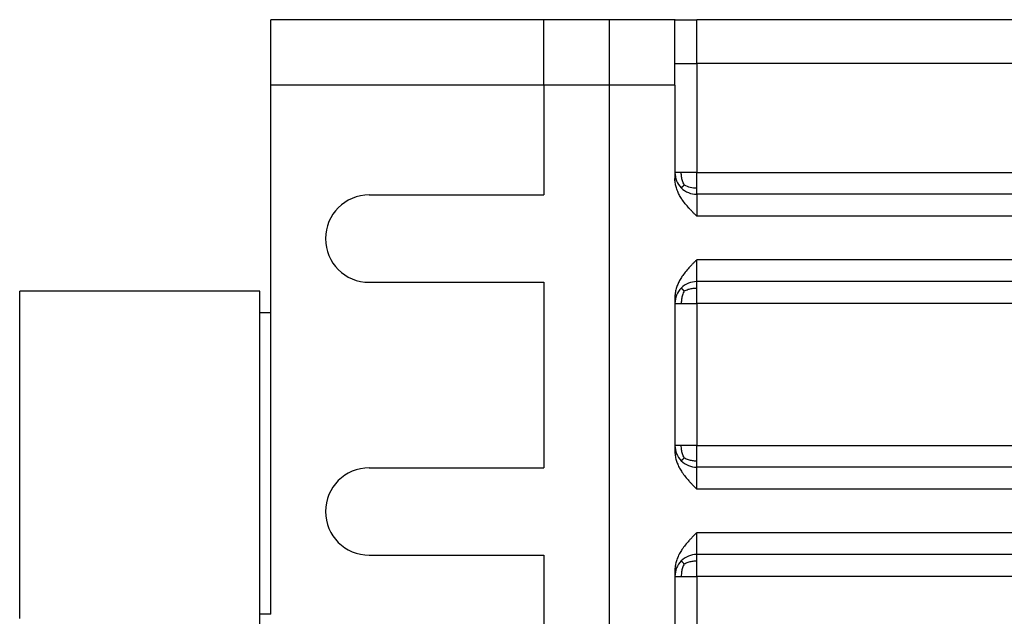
# Model space of a CAD drawing. Header units: inches. Extents: x -535 to 431, y -263 to 280.
# Tile 73 of 82: x 137 to 182, y -8 to 19. Entities that reach past the tile are written whole.
import ezdxf

# ---------------------------------------------------------------- set-up
doc = ezdxf.new("R2010")
doc.units = ezdxf.units.IN

# ---------------------------------------------------------------- blocks, each defined once
blk = doc.blocks.new('013_G23_G27_BF_B14R_Motor_Bgr_63_EEXDe_1_1__1', base_point=(117, -86.258))
at = {"color": 7, "linetype": 'Continuous'}
for p, q in [((148.5, 16.242), (148.5, 19.242)), ((161, 19.242), (148.5, 19.242)), ((164, 19.242), (161, 19.242)), ((161, 16.242), (161, 19.242)), ((167.015, 19.242), (164, 19.242)), ((167, 17.242), (167, 19.232)), ((167.015, 19.242), (168, 19.242)), ((183, 19.242), (168, 19.242)), ((167, 16.242), (167, 17.242)), ((148.5, 5.811), (148.5, 16.242)), ((161, 16.242), (161, 11.211)), ((167, 16.242), (167, 12.242)), ((167, 12.242), (167, 11.974)), ((153, 11.211), (161, 11.211)), ((202.5, 11.242), (168, 11.242)), ((202.5, 7.242), (168, 7.242)), ((137, -8.189), (137, 6.811)), ((148, 6.811), (137, 6.811)), ((148, 5.811), (148, 6.811)), ((153, 7.211), (161, 7.211)), ((161, 7.211), (161, -1.289)), ((167, 6.51), (167, 6.242)), ((167, 6.242), (167, -0.258)), ((148, -7.99), (148, 5.811)), ((148.5, 5.811), (148, 5.811)), ((148.5, -7.99), (148.5, 5.811)), ((167, -0.258), (167, -0.526)), ((153, -1.289), (161, -1.289)), ((202.5, -1.258), (168, -1.258)), ((153, -5.289), (161, -5.289)), ((161, -5.289), (161, -13.789)), ((202.5, -5.258), (168, -5.258)), ((167, -5.99), (167, -6.258)), ((167, -6.258), (167, -12.758)), ((148.5, -7.99), (148, -7.99)), ((148, -58.789), (148, -7.99))]:
    blk.add_line(p, q, dxfattribs=at)
at = {"color": 1, "linetype": 'Continuous'}
for p, q in [((164, 16.242), (164, 19.242)), ((168, 17.242), (168, 19.242)), ((167, 17.242), (168, 17.242)), ((205.5, 17.242), (168, 17.242)), ((168, 17.242), (168, 12.242)), ((161, 16.242), (148.5, 16.242)), ((164, 16.242), (161, 16.242)), ((167, 16.242), (164, 16.242)), ((164, -59.758), (164, 16.242)), ((168, 6.242), (168, -0.258)), ((168, -6.258), (168, -12.758))]:
    blk.add_line(p, q, dxfattribs=at)
at = {"color": 7, "linetype": 'Continuous'}
for centre, radius, start, end in [((168, 12.242), 1, -180, -135), ((168, 12.242), 1, -135, -90), ((153, 9.211), 2, 90, -90), ((168, 6.242), 1, 90, 135), ((168, 6.242), 1, 135, 180), ((168, -0.258), 1, -180, -135), ((153, -3.289), 2, 90, -90), ((168, -0.258), 1, -135, -90), ((168, -6.258), 1, 90, 135), ((168, -6.258), 1, 135, 180)]:
    blk.add_arc(centre, radius, start, end, dxfattribs=at)
for points, knots in [([(167, 19.232), (167, 19.234), (167, 19.237), (167.004, 19.24), (167.009, 19.242), (167.013, 19.242), (167.015, 19.242)], [0, 0, 0, 0, 0.00457502, 0.00864893, 0.01372799, 0.02021629, 0.02021629, 0.02021629, 0.02021629]), ([(168, 10.242), (167.982, 10.26), (167.952, 10.29), (167.907, 10.336), (167.864, 10.378), (167.819, 10.424), (167.774, 10.471), (167.731, 10.516), (167.687, 10.563), (167.6, 10.658), (167.473, 10.806), (167.35, 10.971), (167.267, 11.101), (167.217, 11.189), (167.169, 11.281), (167.109, 11.412), (167.052, 11.578), (167.016, 11.748), (167.002, 11.877), (167.001, 11.943), (167, 11.974)], [0, 0, 0, 0, 0.076195, 0.128248, 0.192101, 0.256912, 0.321519, 0.385789, 0.444318, 0.514683, 0.773072, 1.028114, 1.131468, 1.235036, 1.332322, 1.442367, 1.668151, 1.858164, 1.962073, 2.055687, 2.055687, 2.055687, 2.055687]), ([(168, 8.242), (167.982, 8.224), (167.952, 8.194), (167.907, 8.149), (167.864, 8.106), (167.819, 8.06), (167.774, 8.013), (167.731, 7.968), (167.687, 7.921), (167.6, 7.826), (167.473, 7.679), (167.35, 7.513), (167.267, 7.383), (167.217, 7.295), (167.169, 7.203), (167.114, 7.081), (167.055, 6.916), (167.018, 6.747), (167.002, 6.608), (167.001, 6.542), (167, 6.51)], [0, 0, 0, 0, 0.076107, 0.128248, 0.1921, 0.256912, 0.321518, 0.385789, 0.444379, 0.514683, 0.773058, 1.028114, 1.131469, 1.235036, 1.33231, 1.442367, 1.636085, 1.858157, 1.958651, 2.055679, 2.055679, 2.055679, 2.055679]), ([(167, -0.526), (167.001, -0.557), (167.002, -0.623), (167.017, -0.762), (167.055, -0.932), (167.114, -1.097), (167.169, -1.219), (167.217, -1.311), (167.267, -1.399), (167.35, -1.529), (167.473, -1.694), (167.6, -1.842), (167.687, -1.937), (167.731, -1.984), (167.774, -2.029), (167.819, -2.076), (167.864, -2.122), (167.907, -2.164), (167.952, -2.21), (167.982, -2.24), (168, -2.258)], [0, 0, 0, 0, 0.093614, 0.197523, 0.419591, 0.613312, 0.723358, 0.820643, 0.924211, 1.027565, 1.282607, 1.540996, 1.611361, 1.66989, 1.73416, 1.798767, 1.863578, 1.927431, 1.979485, 2.055679, 2.055679, 2.055679, 2.055679]), ([(168, -4.258), (167.982, -4.276), (167.952, -4.306), (167.907, -4.351), (167.864, -4.394), (167.819, -4.44), (167.774, -4.487), (167.731, -4.532), (167.687, -4.579), (167.6, -4.674), (167.473, -4.821), (167.35, -4.987), (167.267, -5.117), (167.217, -5.205), (167.169, -5.297), (167.111, -5.426), (167.052, -5.591), (167.017, -5.761), (167.002, -5.893), (167.001, -5.959), (167, -5.99)], [0, 0, 0, 0, 0.076107, 0.128248, 0.1921, 0.256912, 0.321518, 0.385789, 0.444379, 0.514683, 0.773058, 1.028114, 1.131469, 1.235036, 1.33231, 1.442367, 1.658999, 1.858167, 1.962076, 2.055689, 2.055689, 2.055689, 2.055689])]:
    blk.add_open_spline(points, degree=3, knots=knots, dxfattribs=at)
at = {"color": 1, "linetype": 'Continuous'}
for points, knots in [([(167.293, 12.242), (167.251, 12.242), (167.179, 12.242), (167.094, 12.242), (167.038, 12.242), (167.013, 12.242), (167, 12.242)], [0, 0, 0, 0, 0.1243628, 0.2167728, 0.254833, 0.2928932, 0.2928932, 0.2928932, 0.2928932]), ([(168, 12.242), (167.935, 12.242), (167.807, 12.242), (167.622, 12.242), (167.452, 12.242), (167.343, 12.242), (167.293, 12.242)], [0, 0, 0, 0, 0.1950903, 0.3826835, 0.5555702, 0.7071068, 0.7071068, 0.7071068, 0.7071068]), ([(167.423, 11.67), (167.409, 11.701), (167.381, 11.761), (167.347, 11.854), (167.321, 11.947), (167.304, 12.04), (167.294, 12.138), (167.293, 12.206), (167.293, 12.242)], [0, 0, 0, 0, 0.1007964, 0.2003149, 0.2958553, 0.3887386, 0.4843943, 0.5921619, 0.5921619, 0.5921619, 0.5921619]), ([(168, 11.535), (168, 11.587), (168, 11.7), (168, 11.875), (168, 12.058), (168, 12.181), (168, 12.242)], [0, 0, 0, 0, 0.1573422, 0.3390121, 0.523333, 0.7071066, 0.7071066, 0.7071066, 0.7071066]), ([(168, 12.242), (173.726, 12.242), (185.179, 12.242), (196.656, 12.242), (202.429, 12.242), (202.476, 12.242), (202.5, 12.242)], [0, 0, 0, 0, 17.179289, 34.358579, 34.429322, 34.500075, 34.500075, 34.500075, 34.500075]), ([(167.423, 11.67), (167.415, 11.662), (167.401, 11.647), (167.38, 11.626), (167.362, 11.606), (167.345, 11.589), (167.331, 11.575), (167.319, 11.562), (167.309, 11.552), (167.302, 11.545), (167.297, 11.54), (167.294, 11.537), (167.293, 11.535), (167.293, 11.535)], [0, 0, 0, 0, 0.0325845, 0.0625656, 0.0896276, 0.113529, 0.134103, 0.1512572, 0.1649738, 0.1753093, 0.1823951, 0.1864403, 0.1877627, 0.1877627, 0.1877627, 0.1877627]), ([(167.423, 11.67), (167.513, 11.63), (167.697, 11.548), (167.898, 11.539), (168, 11.535)], [0, 0, 0, 0, 0.2927896, 0.5973846, 0.5973846, 0.5973846, 0.5973846]), ([(168, 11.242), (168, 11.254), (168, 11.277), (168, 11.332), (168, 11.418), (168, 11.492), (168, 11.535)], [0, 0, 0, 0, 0.0351058, 0.0702117, 0.163974, 0.2928933, 0.2928933, 0.2928933, 0.2928933]), ([(168, 11.242), (168, 11.235), (168, 11.22), (168, 11.172), (168, 11.082), (168, 10.935), (168, 10.747), (168, 10.561), (168, 10.389), (168, 10.291), (168, 10.242)], [0, 0, 0, 0, 0.022009, 0.044018, 0.143265, 0.292879, 0.485327, 0.706534, 0.851625, 1, 1, 1, 1]), ([(202.5, 10.242), (202.476, 10.242), (202.429, 10.242), (196.656, 10.242), (185.179, 10.242), (173.726, 10.242), (168, 10.242)], [0, 0, 0, 0, 0.070479, 0.14101, 17.3203, 34.499589, 34.499589, 34.499589, 34.499589]), ([(202.5, 8.242), (202.476, 8.242), (202.429, 8.242), (196.656, 8.242), (185.179, 8.242), (173.726, 8.242), (168, 8.242)], [0, 0, 0, 0, 0.070572, 0.141174, 17.320464, 34.499753, 34.499753, 34.499753, 34.499753]), ([(168, 7.242), (168, 7.249), (168, 7.264), (168, 7.299), (168, 7.354), (168, 7.437), (168, 7.565), (168, 7.738), (168, 7.924), (168, 8.095), (168, 8.193), (168, 8.242)], [0, 0, 0, 0, 0.0219862, 0.0439724, 0.1039824, 0.1877655, 0.2927665, 0.4873612, 0.7063809, 0.8515455, 1, 1, 1, 1]), ([(168, 6.949), (168, 6.992), (168, 7.066), (168, 7.153), (168, 7.203), (168, 7.226), (168, 7.238), (168, 7.242)], [0, 0, 0, 0, 0.1288811, 0.2226816, 0.2588554, 0.2797053, 0.2928933, 0.2928933, 0.2928933, 0.2928933]), ([(167.423, 6.814), (167.418, 6.819), (167.409, 6.828), (167.396, 6.842), (167.383, 6.855), (167.371, 6.868), (167.36, 6.879), (167.35, 6.89), (167.34, 6.9), (167.332, 6.908), (167.324, 6.916), (167.317, 6.923), (167.311, 6.93), (167.306, 6.935), (167.302, 6.939), (167.298, 6.943), (167.296, 6.945), (167.294, 6.947), (167.293, 6.948), (167.293, 6.949), (167.293, 6.949)], [0, 0, 0, 0, 0.0202023, 0.0394842, 0.0577639, 0.0749697, 0.0910403, 0.1059249, 0.1195832, 0.1319849, 0.1431106, 0.1529508, 0.1615067, 0.1687898, 0.174822, 0.1796356, 0.1832738, 0.1857908, 0.1872553, 0.1877795, 0.1877795, 0.1877795, 0.1877795]), ([(167.423, 6.814), (167.409, 6.783), (167.381, 6.723), (167.347, 6.63), (167.321, 6.537), (167.304, 6.444), (167.294, 6.346), (167.293, 6.278), (167.293, 6.242)], [0, 0, 0, 0, 0.1007964, 0.2003149, 0.2958553, 0.3887386, 0.4843943, 0.5921619, 0.5921619, 0.5921619, 0.5921619]), ([(167.423, 6.814), (167.453, 6.828), (167.512, 6.857), (167.604, 6.891), (167.696, 6.918), (167.791, 6.937), (167.892, 6.947), (167.962, 6.949), (168, 6.949)], [0, 0, 0, 0, 0.0993274, 0.1979087, 0.2933298, 0.3872954, 0.4857393, 0.5986277, 0.5986277, 0.5986277, 0.5986277]), ([(168, 6.242), (168, 6.305), (168, 6.428), (168, 6.611), (168, 6.784), (168, 6.897), (168, 6.949)], [0, 0, 0, 0, 0.1890416, 0.3680946, 0.5497912, 0.7071067, 0.7071067, 0.7071067, 0.7071067]), ([(167, 6.242), (167.013, 6.242), (167.038, 6.242), (167.094, 6.242), (167.179, 6.242), (167.251, 6.242), (167.293, 6.242)], [0, 0, 0, 0, 0.0380602, 0.0761205, 0.1685304, 0.2928932, 0.2928932, 0.2928932, 0.2928932]), ([(167.293, 6.242), (167.343, 6.242), (167.452, 6.242), (167.622, 6.242), (167.807, 6.242), (167.935, 6.242), (168, 6.242)], [0, 0, 0, 0, 0.1515365, 0.3244233, 0.5120164, 0.7071068, 0.7071068, 0.7071068, 0.7071068]), ([(202.5, 6.242), (202.477, 6.242), (202.429, 6.242), (196.656, 6.242), (185.179, 6.242), (173.726, 6.242), (168, 6.242)], [0, 0, 0, 0, 0.070953, 0.141853, 17.321142, 34.500431, 34.500431, 34.500431, 34.500431]), ([(167.293, -0.258), (167.251, -0.258), (167.179, -0.258), (167.094, -0.258), (167.038, -0.258), (167.013, -0.258), (167, -0.258)], [0, 0, 0, 0, 0.1243628, 0.2167728, 0.254833, 0.2928932, 0.2928932, 0.2928932, 0.2928932]), ([(167.423, -0.83), (167.409, -0.799), (167.381, -0.739), (167.347, -0.646), (167.321, -0.553), (167.304, -0.46), (167.294, -0.362), (167.293, -0.294), (167.293, -0.258)], [0, 0, 0, 0, 0.1007964, 0.2003149, 0.2958554, 0.3887386, 0.4843943, 0.5921619, 0.5921619, 0.5921619, 0.5921619]), ([(168, -0.258), (167.935, -0.258), (167.807, -0.258), (167.622, -0.258), (167.452, -0.258), (167.343, -0.258), (167.293, -0.258)], [0, 0, 0, 0, 0.1950903, 0.3826835, 0.5555702, 0.7071068, 0.7071068, 0.7071068, 0.7071068]), ([(168, -0.965), (168, -0.913), (168, -0.8), (168, -0.625), (168, -0.442), (168, -0.319), (168, -0.258)], [0, 0, 0, 0, 0.1573454, 0.3390121, 0.5230389, 0.7071066, 0.7071066, 0.7071066, 0.7071066]), ([(168, -0.258), (173.726, -0.258), (185.179, -0.258), (196.656, -0.258), (202.429, -0.258), (202.476, -0.258), (202.5, -0.258)], [0, 0, 0, 0, 17.179289, 34.358579, 34.429322, 34.500075, 34.500075, 34.500075, 34.500075]), ([(167.423, -0.83), (167.418, -0.835), (167.409, -0.844), (167.396, -0.858), (167.383, -0.871), (167.371, -0.884), (167.36, -0.895), (167.35, -0.906), (167.34, -0.916), (167.332, -0.924), (167.324, -0.932), (167.317, -0.939), (167.311, -0.946), (167.306, -0.951), (167.302, -0.955), (167.298, -0.959), (167.296, -0.961), (167.294, -0.963), (167.293, -0.964), (167.293, -0.965), (167.293, -0.965)], [0, 0, 0, 0, 0.0202022, 0.0394842, 0.0577639, 0.0749696, 0.0910402, 0.1059249, 0.1195831, 0.1319848, 0.1431105, 0.1529507, 0.1615066, 0.1687897, 0.1748219, 0.1796355, 0.1832737, 0.1857907, 0.1872552, 0.1877794, 0.1877794, 0.1877794, 0.1877794]), ([(167.423, -0.83), (167.453, -0.844), (167.512, -0.873), (167.604, -0.907), (167.696, -0.934), (167.791, -0.953), (167.892, -0.963), (167.962, -0.964), (168, -0.965)], [0, 0, 0, 0, 0.0993274, 0.1979088, 0.2933298, 0.3872955, 0.4857395, 0.5986279, 0.5986279, 0.5986279, 0.5986279]), ([(168, -1.258), (168, -1.246), (168, -1.223), (168, -1.168), (168, -1.082), (168, -1.008), (168, -0.965)], [0, 0, 0, 0, 0.0351058, 0.0702117, 0.1639747, 0.2928933, 0.2928933, 0.2928933, 0.2928933]), ([(168, -2.258), (168, -2.209), (168, -2.111), (168, -1.939), (168, -1.752), (168, -1.565), (168, -1.418), (168, -1.328), (168, -1.28), (168, -1.265), (168, -1.258)], [0, 0, 0, 0, 0.148374, 0.293463, 0.515939, 0.707119, 0.857188, 0.955981, 0.97799, 1, 1, 1, 1]), ([(202.5, -2.258), (202.476, -2.258), (202.429, -2.258), (196.656, -2.258), (185.179, -2.258), (173.726, -2.258), (168, -2.258)], [0, 0, 0, 0, 0.070479, 0.14101, 17.3203, 34.499589, 34.499589, 34.499589, 34.499589]), ([(202.5, -4.258), (202.476, -4.258), (202.429, -4.258), (196.656, -4.258), (185.179, -4.258), (173.726, -4.258), (168, -4.258)], [0, 0, 0, 0, 0.070572, 0.141174, 17.320464, 34.499753, 34.499753, 34.499753, 34.499753]), ([(168, -5.258), (168, -5.251), (168, -5.236), (168, -5.202), (168, -5.146), (168, -5.063), (168, -4.936), (168, -4.763), (168, -4.576), (168, -4.405), (168, -4.307), (168, -4.258)], [0, 0, 0, 0, 0.021986, 0.043972, 0.103449, 0.187291, 0.292767, 0.486551, 0.706381, 0.851545, 1, 1, 1, 1]), ([(168, -5.551), (168, -5.508), (168, -5.434), (168, -5.347), (168, -5.297), (168, -5.274), (168, -5.262), (168, -5.258)], [0, 0, 0, 0, 0.1288817, 0.2226816, 0.2588554, 0.2797053, 0.2928933, 0.2928933, 0.2928933, 0.2928933]), ([(167.423, -5.686), (167.418, -5.681), (167.409, -5.672), (167.396, -5.658), (167.383, -5.645), (167.371, -5.632), (167.36, -5.621), (167.35, -5.61), (167.34, -5.6), (167.332, -5.592), (167.324, -5.584), (167.317, -5.577), (167.311, -5.57), (167.306, -5.565), (167.302, -5.561), (167.298, -5.557), (167.296, -5.555), (167.294, -5.553), (167.293, -5.552), (167.293, -5.551), (167.293, -5.551)], [0, 0, 0, 0, 0.0202023, 0.0394842, 0.0577639, 0.0749697, 0.0910403, 0.1059249, 0.1195832, 0.1319849, 0.1431106, 0.1529508, 0.1615067, 0.1687898, 0.174822, 0.1796356, 0.1832738, 0.1857908, 0.1872553, 0.1877795, 0.1877795, 0.1877795, 0.1877795]), ([(167.423, -5.686), (167.409, -5.717), (167.381, -5.777), (167.347, -5.87), (167.321, -5.963), (167.304, -6.056), (167.294, -6.154), (167.293, -6.222), (167.293, -6.258)], [0, 0, 0, 0, 0.1007964, 0.2003149, 0.2958553, 0.3887386, 0.4843943, 0.5921619, 0.5921619, 0.5921619, 0.5921619]), ([(167.423, -5.686), (167.453, -5.672), (167.512, -5.643), (167.604, -5.609), (167.696, -5.582), (167.791, -5.563), (167.892, -5.553), (167.962, -5.551), (168, -5.551)], [0, 0, 0, 0, 0.0993274, 0.1979087, 0.2933298, 0.3872954, 0.4857393, 0.5986277, 0.5986277, 0.5986277, 0.5986277]), ([(168, -6.258), (168, -6.195), (168, -6.072), (168, -5.889), (168, -5.716), (168, -5.603), (168, -5.551)], [0, 0, 0, 0, 0.1889545, 0.3680946, 0.5497891, 0.7071067, 0.7071067, 0.7071067, 0.7071067]), ([(167, -6.258), (167.013, -6.258), (167.038, -6.258), (167.094, -6.258), (167.179, -6.258), (167.251, -6.258), (167.293, -6.258)], [0, 0, 0, 0, 0.0380602, 0.0761205, 0.1685304, 0.2928932, 0.2928932, 0.2928932, 0.2928932]), ([(167.293, -6.258), (167.343, -6.258), (167.452, -6.258), (167.622, -6.258), (167.807, -6.258), (167.935, -6.258), (168, -6.258)], [0, 0, 0, 0, 0.1515365, 0.3244233, 0.5120164, 0.7071068, 0.7071068, 0.7071068, 0.7071068]), ([(202.5, -6.258), (202.477, -6.258), (202.429, -6.258), (196.656, -6.258), (185.179, -6.258), (173.726, -6.258), (168, -6.258)], [0, 0, 0, 0, 0.070953, 0.141853, 17.321142, 34.500431, 34.500431, 34.500431, 34.500431])]:
    blk.add_open_spline(points, degree=3, knots=knots, dxfattribs=at)
blk = doc.blocks.new('Rcksicht1', base_point=(273.75, 13))
blk.add_blockref('013_G23_G27_BF_B14R_Motor_Bgr_63_EEXDe_1_1__1', (117, -86.258))

msp = doc.modelspace()

# ---------------------------------------------------------------- block references
msp.add_blockref('Rcksicht1', (273.75, 13))

doc.saveas('drawing.dxf')
